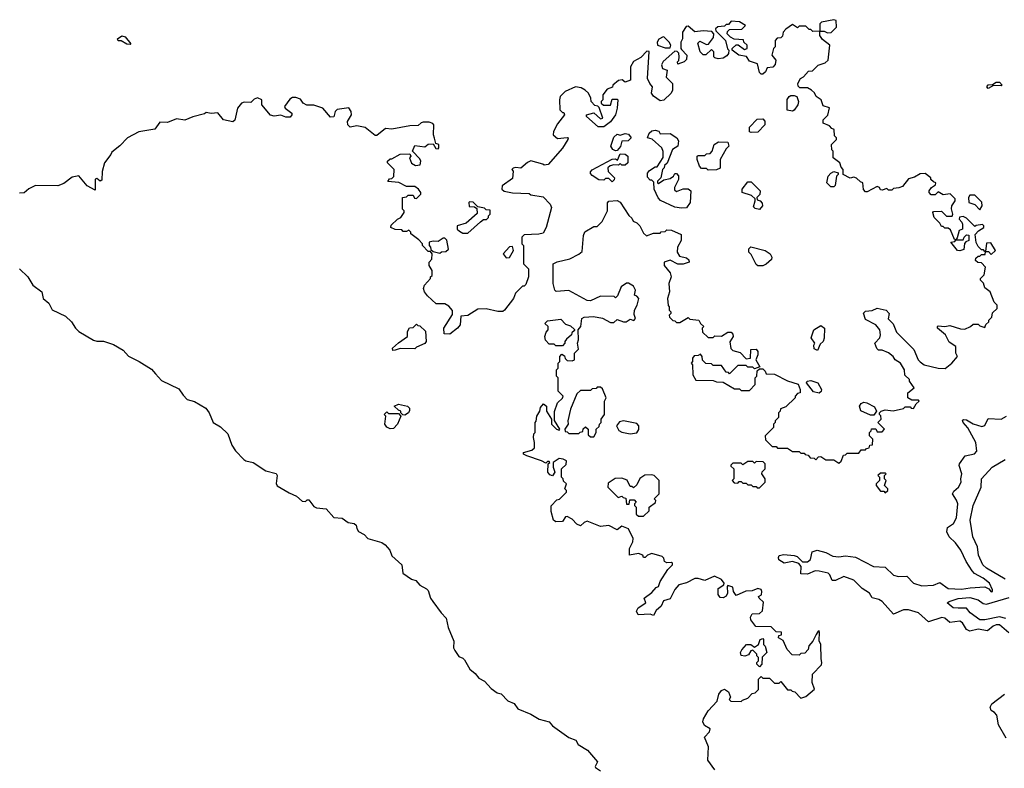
# Model space of a CAD drawing. Extents: x 2380107 to 2585170, y 384273 to 546161.
# Tile 248 of 256: x 2498799 to 2504743, y 488136 to 492660. Entities that reach past the tile are written whole.
import ezdxf

# ---------------------------------------------------------------- set-up
doc = ezdxf.new("R2010")
doc.units = 0

msp = doc.modelspace()

# ---------------------------------------------------------------- linework, layer by layer
at = {"layer": '0CON05XD'}
for points in [[(2503045, 490470), (2503115, 490430), (2503145, 490430), (2503155, 490420), (2503205, 490420), (2503240, 490455), (2503240, 490495), (2503250, 490505), (2503251.7, 490538.3), (2503265, 490550), (2503285, 490550), (2503300, 490535), (2503305, 490520), (2503355, 490517.5), (2503435, 490476.7), (2503498.3, 490458.3), (2503510, 490425), (2503510, 490405), (2503495, 490400), (2503480, 490385), (2503480, 490375), (2503425, 490320), (2503391.7, 490308.3), (2503390, 490295), (2503380, 490285), (2503380, 490255), (2503360, 490235), (2503360, 490225), (2503350, 490215), (2503350, 490195), (2503300, 490145), (2503301.7, 490121.7), (2503341.7, 490081.7), (2503365, 490080), (2503375, 490070), (2503435, 490070), (2503465, 490050), (2503505, 490050), (2503515, 490040), (2503535, 490040), (2503541.7, 490031.7), (2503558.3, 490028.3), (2503571.7, 490011.7), (2503595, 490010), (2503605, 490000), (2503621.7, 490018.3), (2503635, 490020), (2503665, 490000), (2503715, 490000), (2503745, 489980), (2503758.3, 489991.7), (2503771.7, 490028.3), (2503785, 490030), (2503795, 490040), (2503865, 490040), (2503880, 490060), (2503905, 490060), (2503911.7, 490068.3), (2503928.3, 490071.7), (2503931.7, 490088.3), (2503948.3, 490091.7), (2503950, 490125), (2503930, 490145), (2503930, 490165), (2503940, 490175), (2503941.7, 490188.3), (2503968.3, 490188.3), (2503975, 490170), (2504005, 490170), (2504020, 490185), (2503980, 490225), (2504000, 490245), (2503997, 490267), (2503990, 490275), (2503990, 490285), (2504000, 490295), (2504025, 490302.5), (2504073, 490297), (2504135, 490310), (2504145, 490320), (2504175, 490320), (2504181.7, 490311.7), (2504195, 490310), (2504211.7, 490338.3), (2504230, 490355), (2504225, 490360), (2504185, 490360), (2504160, 490375), (2504160, 490405), (2504200, 490435), (2504170, 490475), (2504170, 490485), (2504142.5, 490512.5), (2504140, 490545), (2504116.7, 490585), (2504083.6, 490603.6), (2504072.5, 490625), (2504045, 490647.5), (2504005, 490662.5), (2503983, 490663), (2503973, 490673), (2503962.5, 490705), (2503991.7, 490738.3), (2503996.7, 490755), (2503992.5, 490785), (2503967.5, 490815), (2503905, 490847.5), (2503893.6, 490886.4), (2503905, 490898.8), (2503945, 490903.3), (2503975, 490916.7), (2504030, 490905), (2504047.5, 490885), (2504043, 490853), (2504072.5, 490822.5), (2504091.7, 490771.7), (2504197.1, 490667.1), (2504223.8, 490605), (2504235, 490593.3), (2504260, 490575), (2504345, 490553.3), (2504387, 490553), (2504426.4, 490583.6), (2504460, 490625), (2504450, 490645), (2504450, 490685), (2504410.7, 490710.7), (2504387.5, 490755), (2504340, 490795), (2504340, 490805), (2504345, 490810), (2504385, 490806.7), (2504415, 490812.5), (2504478.3, 490791.7), (2504505, 490790), (2504540, 490805), (2504555, 490820), (2504585, 490820), (2504595, 490810), (2504625, 490800), (2504631.7, 490818.3), (2504650, 490835), (2504650, 490845), (2504668.3, 490861.7), (2504671.7, 490888.3), (2504700, 490915), (2504700, 490935), (2504683, 490953), (2504657.5, 491015), (2504625, 491040), (2504617, 491067), (2504600, 491085), (2504600, 491095), (2504621.7, 491118.3), (2504630, 491165), (2504605, 491190), (2504583, 491193), (2504570, 491205), (2504571.7, 491218.3), (2504585, 491230), (2504595, 491230), (2504605, 491240), (2504628.3, 491241.7), (2504630, 491260), (2504648.3, 491258.3), (2504665, 491240), (2504690, 491265), (2504661.7, 491311.7), (2504635, 491310), (2504630, 491260), (2504625, 491260), (2504618.3, 491268.3), (2504605, 491270), (2504585, 491290), (2504573, 491313), (2504568.3, 491361.7), (2504587, 491383), (2504620, 491405), (2504620, 491415), (2504611.7, 491421.7), (2504573, 491417), (2504565, 491410), (2504515, 491460), (2504495, 491470), (2504473, 491467), (2504470, 491455), (2504487, 491437), (2504490, 491425), (2504490, 491395), (2504470, 491385), (2504458.3, 491341.7), (2504450, 491330), (2504441.7, 491331.7), (2504419.3, 491389.3), (2504405, 491400), (2504385, 491400), (2504375, 491410), (2504365, 491410), (2504355, 491430), (2504320, 491465), (2504312.5, 491495), (2504315, 491500), (2504365, 491502.5), (2504395, 491472.5), (2504428.3, 491471.7), (2504432.5, 491485), (2504423.6, 491516.4), (2504427.5, 491535), (2504447.5, 491565), (2504447, 491577), (2504417, 491607), (2504375, 491602.5), (2504345, 491620), (2504325, 491602.5), (2504301.7, 491601.7), (2504290, 491615), (2504290, 491625), (2504303.6, 491646.4), (2504328.3, 491661.7), (2504330, 491675), (2504315, 491680), (2504300, 491695), (2504300, 491705), (2504265, 491730), (2504235, 491727.5), (2504201.7, 491708.3), (2504165, 491697.5), (2504128.3, 491651.7), (2504107, 491643), (2504075, 491640), (2504065, 491630), (2504045, 491630), (2504035, 491640), (2504005, 491630), (2503995, 491632.5), (2503990, 491645), (2503975, 491652.5), (2503915, 491620), (2503905, 491620), (2503893, 491633), (2503890, 491675), (2503875, 491680), (2503851.7, 491701.7), (2503835, 491707.5), (2503813, 491703), (2503770, 491725), (2503770, 491755), (2503758.3, 491768.3), (2503750, 491795), (2503710, 491825), (2503710, 491865), (2503703, 491873), (2503700, 491905), (2503730, 491935), (2503730, 491945), (2503718.3, 491958.3), (2503717, 491997), (2503701.7, 492001.7), (2503688.3, 492018.3), (2503650, 492035), (2503650, 492055), (2503677, 492083), (2503687, 492127), (2503650, 492140), (2503637.5, 492175), (2503607.5, 492195), (2503597.5, 492217.5), (2503580, 492235), (2503555, 492247.5), (2503508.3, 492248.3), (2503498.3, 492258.3), (2503497.5, 492275), (2503512.5, 492305), (2503530, 492315), (2503561.7, 492348.3), (2503585, 492350), (2503620, 492385), (2503661.7, 492398.3), (2503680, 492415), (2503690, 492505), (2503645, 492540), (2503630, 492565), (2503630, 492590), (2503655, 492590), (2503675, 492580), (2503698.3, 492581.7), (2503730, 492615), (2503727.5, 492655), (2503715, 492660), (2503640, 492645), (2503630, 492635), (2503630, 492590), (2503588.3, 492588.3), (2503575, 492600), (2503565, 492600), (2503545, 492620), (2503505, 492620), (2503495, 492610), (2503465, 492630), (2503425, 492602.5), (2503407.5, 492585), (2503405, 492560), (2503395, 492550), (2503371.7, 492548.3), (2503360, 492535), (2503360, 492495), (2503350, 492485), (2503340, 492445), (2503363.3, 492415), (2503360.7, 492389.3), (2503346, 492374), (2503310.7, 492369.3), (2503302.5, 492345), (2503285, 492330), (2503275, 492330), (2503265, 492340), (2503253.3, 492393.3), (2503205, 492410), (2503187, 492437), (2503140, 492445), (2503100, 492475), (2503100, 492485), (2503125, 492507.5), (2503137, 492507), (2503175, 492480), (2503190, 492485), (2503190, 492505), (2503170, 492525), (2503168.3, 492538.3), (2503113, 492543), (2503090, 492555), (2503070, 492575), (2503071.7, 492588.3), (2503085, 492600), (2503158.3, 492601.7), (2503180, 492625), (2503145, 492647.5), (2503095, 492650), (2503078.3, 492631.7), (2503065, 492630), (2503055, 492620), (2503013, 492617), (2503000, 492605), (2503001.7, 492591.7), (2503060, 492535), (2503073, 492483), (2503080, 492475), (2503077.5, 492455), (2503068.3, 492441.7), (2503045, 492427.5), (2503015, 492422.5), (2502995, 492430), (2502990, 492435), (2502990, 492465), (2502975, 492480), (2502941.7, 492448.3), (2502925, 492447.5), (2502906.7, 492465), (2502892.5, 492517.5), (2502905, 492530), (2502945, 492510), (2502958.3, 492511.7), (2502987, 492553), (2502990, 492575), (2502978.3, 492588.3), (2502925, 492592.5), (2502875, 492587.5), (2502835, 492620), (2502821.7, 492618.3), (2502800, 492585), (2502800, 492545), (2502790, 492525), (2502790, 492485), (2502795, 492480), (2502827.5, 492445), (2502825, 492420), (2502810, 492405), (2502771.7, 492391.7), (2502770, 492405), (2502777.5, 492412.5), (2502780, 492435), (2502777.5, 492457.5), (2502768.3, 492468.3), (2502755, 492470), (2502683.6, 492406.4), (2502673, 492387), (2502680, 492365), (2502707.5, 492355), (2502701.7, 492311.7), (2502740, 492275), (2502740, 492235), (2502732.5, 492215), (2502687, 492173), (2502665, 492170), (2502625, 492197.5), (2502612.5, 492215), (2502620, 492255), (2502602.5, 492275), (2502590, 492305), (2502598.3, 492468.3), (2502585, 492470), (2502549.3, 492430.7), (2502505, 492407.5), (2502486.7, 492375), (2502486.4, 492293.6), (2502455, 492282.5), (2502437, 492297), (2502415, 492292.5), (2502380, 492265), (2502378.3, 492251.7), (2502345, 492240), (2502320, 492205), (2502320, 492175), (2502310, 492165), (2502310, 492155), (2502322.5, 492142.5), (2502365, 492142.5), (2502375, 492180), (2502405, 492180), (2502410, 492175), (2502406.7, 492125), (2502396.7, 492085), (2502365, 492042.5), (2502325, 492012.5), (2502291.7, 492011.7), (2502220, 492075), (2502220, 492085), (2502265, 492097.5), (2502305, 492060), (2502320, 492065), (2502298.3, 492128.3), (2502288.3, 492138.3), (2502271.7, 492141.7), (2502250, 492165), (2502247.5, 492185), (2502232.5, 492215), (2502212.5, 492235), (2502188.8, 492248.8), (2502155, 492253.8), (2502092.5, 492225), (2502062.5, 492195), (2502057.5, 492175), (2502060, 492115), (2502075, 492100), (2502085, 492100), (2502087.5, 492085), (2502045, 492030), (2502022.5, 491985), (2502020, 491965), (2502045, 491942.5), (2502105, 491947.5)], [(2499465, 492510), (2499445, 492512.5), (2499411.7, 492531.7), (2499393, 492533), (2499390, 492545), (2499415, 492562.5), (2499435, 492556.2), (2499470, 492515), (2499465, 492510)], [(2502725, 492490), (2502730, 492505), (2502720, 492525), (2502690, 492555), (2502683, 492557), (2502657, 492543), (2502647.5, 492525), (2502650, 492505), (2502695, 492490), (2502725, 492490)], [(2504645, 492244), (2504637.5, 492255), (2504645, 492266.7), (2504671.7, 492268.3), (2504695, 492282.5), (2504715, 492282.5), (2504730, 492265), (2504725, 492260), (2504678.3, 492261.7), (2504645, 492244)], [(2502105, 491947.5), (2502110, 491945), (2502107.5, 491935), (2502076.1, 491883.9), (2501990, 491785), (2501965, 491780), (2501957, 491787), (2501885, 491807.5), (2501865, 491797.5), (2501825, 491762.5), (2501795, 491766.7), (2501778.3, 491761.7), (2501770, 491755), (2501777.5, 491745), (2501775, 491700), (2501712.5, 491655), (2501710, 491635), (2501723, 491623), (2501775, 491613.3), (2501875, 491610), (2501885, 491602.5), (2501959.5, 491589.5), (2502002.5, 491545), (2502010, 491525), (2501976.4, 491403.6), (2501959.3, 491370.7), (2501933, 491363), (2501845, 491360), (2501830, 491345), (2501830, 491305), (2501840, 491295), (2501840, 491185), (2501870, 491155), (2501870, 491105), (2501855, 491060), (2501845, 491050), (2501835, 491050), (2501791.7, 491008.3), (2501780, 490975), (2501726.4, 490903.6), (2501715, 490897.5), (2501685, 490897.5), (2501615, 490912.5), (2501565, 490910), (2501505, 490872.5), (2501461.7, 490868.3), (2501457.5, 490815), (2501442.5, 490795), (2501395, 490760), (2501361.7, 490761.7), (2501360, 490795), (2501411.7, 490878.3), (2501411.7, 490901.7), (2501389.3, 490929.3), (2501365, 490942.5), (2501313.8, 490943.8), (2501260.7, 490990.7), (2501242.5, 491015), (2501237.5, 491035), (2501242.5, 491055), (2501280, 491095), (2501280, 491105), (2501290, 491115), (2501290, 491145), (2501270, 491175), (2501270, 491195), (2501287, 491213), (2501290, 491245), (2501278.3, 491258.3), (2501265, 491260), (2501230, 491295), (2501230, 491305), (2501209.3, 491329.3), (2501160, 491365), (2501160, 491375), (2501148.3, 491388.3), (2501135, 491380), (2501115, 491380), (2501105, 491390), (2501065, 491392.5), (2501040, 491405), (2501041.7, 491418.3), (2501080, 491455), (2501100, 491465), (2501120, 491495), (2501120, 491505), (2501110, 491515), (2501110, 491585), (2501135, 491590), (2501145, 491600), (2501175, 491600), (2501181.7, 491581.7), (2501195, 491580), (2501220, 491605), (2501220, 491615), (2501207.5, 491635), (2501185, 491652.5), (2501135, 491652.5), (2501087, 491677), (2501021.7, 491681.7), (2501031.7, 491698.3), (2501045, 491700), (2501058.3, 491711.7), (2501060, 491755), (2501020, 491795), (2501020, 491805), (2501035, 491820), (2501045, 491820), (2501095, 491847.5), (2501155, 491850), (2501160, 491835), (2501152.5, 491825), (2501163.6, 491793.6), (2501188.3, 491778.3), (2501216.4, 491783.6), (2501220, 491805), (2501215, 491820), (2501170, 491865), (2501185, 491900), (2501245, 491892.5), (2501265, 491907.5), (2501295, 491910), (2501311.7, 491881.7), (2501325, 491880), (2501330, 491885), (2501330, 491905), (2501311.7, 491911.7), (2501303, 491943), (2501297.5, 491965), (2501300, 492025), (2501293, 492033), (2501270.7, 492040.7), (2501235, 492040), (2501223, 492037), (2501205, 492020), (2501155, 492017.5), (2501045, 491997.5), (2501007, 492003), (2500955, 491960), (2500945, 491960), (2500885, 492007.5), (2500835, 492017.5), (2500795, 492010), (2500780, 492025), (2500777.5, 492045), (2500802.5, 492085), (2500800, 492105), (2500785, 492127.5), (2500715, 492117.5), (2500703.3, 492105), (2500696.4, 492073.6), (2500675, 492070), (2500630, 492125), (2500575, 492142.5), (2500533, 492143), (2500510, 492155), (2500495, 492180), (2500465, 492190), (2500445, 492190), (2500430.7, 492179.3), (2500397.5, 492135), (2500402.5, 492125), (2500442.5, 492095), (2500442.5, 492085), (2500431.7, 492071.7), (2500405, 492070), (2500375, 492083.3), (2500335, 492077.5), (2500313, 492083), (2500260, 492145), (2500260, 492175), (2500235, 492187.5), (2500215, 492180), (2500195, 492160), (2500155, 492162.5), (2500137.5, 492155), (2500113.3, 492125), (2500097, 492053), (2500086.4, 492043.6), (2500030, 492055), (2499995, 492097.5), (2499955, 492093.3), (2499925, 492100), (2499915, 492090), (2499845, 492073.3), (2499795, 492053.3), (2499745, 492060), (2499691.7, 492038.3), (2499645, 492040), (2499615, 491997.5), (2499518.3, 491981.7), (2499450, 491945), (2499403, 491897), (2499355, 491860), (2499350, 491845), (2499310, 491795), (2499297, 491743), (2499295, 491690), (2499285, 491683.3), (2499265, 491700), (2499253.6, 491696.4), (2499255, 491630), (2499206.7, 491655), (2499155, 491716.7), (2499115, 491708.8), (2499065, 491670), (2499030, 491655), (2498895, 491657.5), (2498855, 491637.5), (2498826.4, 491613.6), (2498798.3, 491611.7)], [(2503465, 492107.5), (2503432.5, 492112.5), (2503433, 492177), (2503443.6, 492196.4), (2503455, 492202.5), (2503475, 492202.5), (2503490, 492195), (2503500, 492165), (2503497.5, 492145), (2503475, 492112.5), (2503465, 492107.5)], [(2503215, 491977.5), (2503205, 491982.5), (2503205, 492010), (2503251.7, 492058.3), (2503285, 492060), (2503297, 492047), (2503297.5, 492025), (2503255, 491980), (2503215, 491977.5)], [(2502395, 491867.5), (2502380, 491875), (2502367.5, 491895), (2502385, 491950), (2502405, 491967.5), (2502425, 491962.5), (2502455, 491972.5), (2502475, 491967.5), (2502490, 491945), (2502471.7, 491928.3), (2502433.3, 491926.7), (2502427, 491893), (2502405, 491870), (2502395, 491867.5)], [(2502795, 491520), (2502755, 491527.5), (2502667, 491567), (2502653, 491583), (2502630, 491635), (2502628.3, 491678.3), (2502615, 491690), (2502605, 491690), (2502588.3, 491708.3), (2502588.3, 491731.7), (2502600.7, 491749.3), (2502635, 491770), (2502648.3, 491771.7), (2502683, 491827), (2502683.6, 491863.6), (2502676.4, 491886.4), (2502618.3, 491938.3), (2502590, 491945), (2502600, 491975), (2502615, 491987.5), (2502635, 491992.5), (2502657, 491987), (2502665, 491970), (2502725, 491972.5), (2502766.4, 491946.4), (2502777, 491927), (2502772.5, 491895), (2502740, 491875), (2502707, 491793), (2502691.7, 491778.3), (2502690, 491765), (2502680, 491755), (2502670, 491705), (2502650, 491685), (2502650, 491675), (2502655, 491670), (2502688.3, 491691.7), (2502725, 491700), (2502746.4, 491713.6), (2502755, 491730), (2502765, 491730), (2502776.4, 491716.4), (2502776.7, 491695), (2502752.5, 491645), (2502751.7, 491631.7), (2502765, 491622.5), (2502805, 491637.5), (2502835, 491637.5), (2502850, 491625), (2502846.7, 491555), (2502825, 491523.3), (2502795, 491520)], [(2502955, 491750), (2502945, 491760), (2502915, 491760), (2502902.5, 491775), (2502890, 491815), (2502890, 491835), (2502895, 491840), (2502935, 491840), (2502945, 491850), (2502968.3, 491851.7), (2502980, 491865), (2502992.5, 491905), (2503018.3, 491921.7), (2503075, 491920), (2503080, 491895), (2503065, 491880), (2503027.5, 491815), (2503027, 491763), (2503005, 491752.5), (2502955, 491750)], [(2502375, 491680), (2502355, 491700), (2502335, 491700), (2502325, 491690), (2502295, 491692.5), (2502255, 491717.5), (2502245, 491730), (2502245, 491740), (2502255, 491752.5), (2502375, 491817.5), (2502395, 491820), (2502408.3, 491811.7), (2502425, 491850), (2502455, 491847.5), (2502470, 491835), (2502470, 491795), (2502455, 491780), (2502435, 491780), (2502425, 491790), (2502415, 491780), (2502385, 491782.5), (2502363, 491777), (2502350, 491765), (2502351.7, 491741.7), (2502390, 491705), (2502388.3, 491691.7), (2502375, 491680)], [(2503715, 491650), (2503695, 491650), (2503672.5, 491675), (2503680, 491715), (2503695, 491732.5), (2503715, 491742.5), (2503740, 491735), (2503740, 491725), (2503730, 491715), (2503721.7, 491658.3), (2503715, 491650)], [(2503265, 491512.5), (2503238.3, 491518.3), (2503228.3, 491528.3), (2503240, 491565), (2503238.3, 491578.3), (2503217, 491597), (2503160, 491615), (2503160, 491635), (2503195, 491680), (2503215, 491680), (2503270, 491625), (2503266.7, 491603.3), (2503250, 491585), (2503251.7, 491571.7), (2503270, 491565), (2503281.7, 491551.7), (2503282.5, 491535), (2503265, 491512.5)], [(2501505, 491370), (2501580.7, 491439.3), (2501598.3, 491451.7), (2501617, 491453), (2501630, 491465), (2501630, 491475), (2501640, 491485), (2501638.3, 491508.3), (2501615, 491510), (2501605, 491520), (2501565, 491530), (2501537, 491557), (2501515, 491560), (2501510, 491555), (2501511.7, 491531.7), (2501545, 491530), (2501558.3, 491518.3), (2501561.7, 491488.3), (2501495, 491430), (2501440, 491415), (2501440, 491395), (2501455, 491382.5), (2501475, 491370), (2501505, 491370)], [(2502995, 488127.5), (2502952.5, 488185), (2502957.5, 488265), (2502932.5, 488325), (2502963.6, 488356.4), (2502966.7, 488375), (2502934.2, 488394.2), (2502923.6, 488416.4), (2502927.5, 488435), (2502956.2, 488483.8), (2503009.2, 488540.8), (2503020.8, 488585), (2503035, 488606.2), (2503055, 488614), (2503077.7, 488597.7), (2503090, 488565), (2503082.5, 488552.5), (2503091.7, 488541.7), (2503155, 488540), (2503161.7, 488548.3), (2503195, 488560), (2503221.7, 488588.3), (2503238.3, 488591.7), (2503258.3, 488611.7), (2503260, 488675), (2503275, 488690), (2503285, 488680), (2503325, 488680), (2503355, 488650), (2503385, 488650), (2503395, 488660), (2503435, 488610), (2503455, 488610), (2503461.7, 488601.7), (2503478.3, 488598.3), (2503515, 488560), (2503545, 488570), (2503596.7, 488615), (2503582.5, 488655), (2503585.9, 488704.1), (2503638.8, 488761.2), (2503642.5, 488775), (2503637, 488797), (2503636.2, 488883.8), (2503625.7, 488905.7), (2503628.3, 488958.3), (2503625, 488967.5), (2503620, 488965), (2503607.5, 488945), (2503587.5, 488905), (2503563, 488877), (2503560, 488855), (2503538.3, 488831.7), (2503515, 488830), (2503505, 488820), (2503461.7, 488821.7), (2503433, 488853), (2503408.3, 488908.3), (2503380, 488925), (2503381.7, 488938.3), (2503398.3, 488941.7), (2503398.3, 488958.3), (2503365, 488960), (2503335, 488990), (2503242.5, 488992.5), (2503213, 489033), (2503210.7, 489049.3), (2503220.7, 489069.3), (2503265, 489071.4), (2503283.3, 489086.7), (2503290, 489140), (2503262.5, 489165), (2503260, 489175), (2503277.5, 489185), (2503280, 489205), (2503275, 489217.5), (2503255, 489222.5), (2503221.7, 489208.3), (2503183, 489207), (2503125, 489180), (2503107.5, 489205), (2503105, 489230), (2503075, 489240), (2503070, 489235), (2503072.5, 489195), (2503063.2, 489176.8), (2503045, 489165.8), (2503027.5, 489167.5), (2503015.7, 489185.7), (2503016.7, 489223.3), (2503050, 489245), (2503052.5, 489255), (2503035, 489277.5), (2502993, 489297), (2502935, 489270), (2502895, 489282.5), (2502875, 489282.5), (2502823.9, 489256.1), (2502777.5, 489245), (2502755, 489217.5), (2502725, 489160), (2502685, 489147.5), (2502672.5, 489115), (2502640.7, 489089.3), (2502625, 489060), (2502605, 489067.5), (2502533, 489063), (2502522.5, 489085), (2502532.5, 489105), (2502580, 489135), (2502570, 489165), (2502615, 489197.5), (2502641.2, 489228.8), (2502655.9, 489234.1), (2502666, 489264), (2502711.7, 489338.3), (2502740, 489365), (2502740, 489375), (2502735, 489380), (2502705, 489377.5), (2502692.5, 489385), (2502687.5, 489405), (2502677.5, 489415), (2502615, 489433.3), (2502590, 489425), (2502575, 489410), (2502565, 489410), (2502560, 489425), (2502535, 489433.3), (2502480, 489425), (2502480, 489465), (2502500, 489505), (2502503.3, 489525), (2502475, 489582.5), (2502435, 489600), (2502405, 489577.5), (2502355, 489603.3), (2502305, 489596.7), (2502225, 489628.8), (2502207.7, 489622.3), (2502185, 489601.2), (2502162.1, 489612.1), (2502135, 489642.5), (2502105, 489657.5), (2502093.6, 489656.4), (2502075, 489627.5), (2502036.4, 489626.4), (2502022.5, 489635), (2502008.3, 489688.3), (2502008.3, 489721.7), (2502041.7, 489758.3), (2502058.3, 489761.7), (2502100, 489805), (2502100, 489815), (2502090, 489825), (2502100, 489855), (2502081.7, 489871.7), (2502080, 489885), (2502070, 489895), (2502070, 489945), (2502098.3, 489971.7), (2502100, 489995), (2502080, 490005), (2502055, 490007.5), (2502020, 489985), (2502020, 489955), (2502030, 489925), (2502015, 489903.8), (2501999.5, 489909.5), (2501986.7, 489925), (2501990, 489975), (2502000, 489985), (2501995, 489990), (2501985, 489990), (2501975, 489980), (2501950, 489995), (2501860, 490025), (2501840, 490035), (2501840, 490045), (2501891.7, 490058.3), (2501907, 490073), (2501907.5, 490105), (2501900, 490135), (2501903, 490157), (2501910, 490165), (2501910, 490225), (2501917, 490233), (2501920, 490265), (2501940, 490295), (2501943, 490317), (2501961.7, 490338.3), (2501980, 490325), (2501980, 490295), (2502010, 490245), (2502010, 490215), (2502040, 490185), (2502055, 490180), (2502060, 490185), (2502028.3, 490238.3), (2502027, 490293), (2502046.4, 490343.6), (2502076.4, 490373.6), (2502080, 490385), (2502050, 490415), (2502050, 490495), (2502040, 490505), (2502040, 490545), (2502050, 490555), (2502050, 490585), (2502060, 490595), (2502060, 490625), (2502071.7, 490638.3), (2502088.3, 490628.3), (2502091.7, 490611.7), (2502105, 490600), (2502135, 490597.5), (2502147.5, 490605), (2502147.5, 490645), (2502171.7, 490668.3), (2502166.7, 490705), (2502172.5, 490725), (2502170, 490785), (2502187.5, 490805), (2502192.5, 490855), (2502207, 490863), (2502263, 490867), (2502317, 490857), (2502365, 490830), (2502385, 490830), (2502405, 490847.5), (2502445, 490833.3), (2502460, 490835), (2502485, 490850), (2502507, 490843), (2502517.5, 490855), (2502508.3, 490878.3), (2502510, 490905), (2502527.5, 490935), (2502537.5, 490975), (2502525, 490990), (2502510, 490995), (2502517.5, 491025), (2502505, 491050), (2502475, 491067.5), (2502463, 491067), (2502430, 491045), (2502408.3, 490991.7), (2502395, 490980), (2502387.5, 490987.5), (2502305, 490990), (2502245, 490960), (2502225, 490962.5), (2502115, 491022.5), (2502038.3, 491018.3), (2502030, 491025), (2502020, 491065), (2502020, 491185), (2502043.6, 491196.4), (2502120, 491215), (2502175, 491242.5), (2502195, 491260), (2502202.5, 491355), (2502211.7, 491378.3), (2502265, 491410), (2502285, 491410), (2502315, 491440), (2502347.5, 491505), (2502347, 491553), (2502355, 491562.5), (2502405, 491567.5), (2502425, 491557.5), (2502477, 491477), (2502495, 491460), (2502501.7, 491441.7), (2502525, 491432.5), (2502542.5, 491415), (2502565, 491370), (2502583, 491353), (2502625, 491370), (2502665, 491370), (2502671.7, 491378.3), (2502695, 491380), (2502705, 491390), (2502735, 491387.5), (2502791.7, 491361.7), (2502792.5, 491325), (2502770, 491285), (2502767.5, 491255), (2502781.7, 491231.7), (2502825, 491220), (2502838.3, 491208.3), (2502840, 491195), (2502805, 491182.5), (2502773, 491183), (2502725, 491207.5), (2502690, 491195), (2502690, 491175), (2502725, 491130), (2502732.5, 491105), (2502717.5, 491065), (2502722.5, 491015), (2502710, 490975), (2502713, 490933), (2502720, 490925), (2502720, 490905), (2502730, 490895), (2502730, 490885), (2502720, 490875), (2502721.7, 490861.7), (2502741.7, 490841.7), (2502755, 490840), (2502765, 490830), (2502785, 490830), (2502835, 490860), (2502845, 490850), (2502900, 490845), (2502910, 490825), (2502930, 490805), (2502920, 490795), (2502921.7, 490771.7), (2502955, 490740), (2502985, 490740), (2502995, 490750), (2503035, 490747.5), (2503075, 490772.5), (2503095, 490772.5), (2503105, 490760), (2503106.7, 490745), (2503087, 490713), (2503093, 490673), (2503105, 490660), (2503148.3, 490648.3), (2503185, 490610), (2503210, 490615), (2503213.9, 490666.1), (2503245, 490668.8), (2503255.6, 490655.6), (2503255.7, 490634.3), (2503242.5, 490605), (2503268.3, 490561.7), (2503235, 490550), (2503225, 490560), (2503195, 490560), (2503185, 490570), (2503135, 490570), (2503085, 490520), (2503078.3, 490528.3), (2503065, 490530), (2503035, 490570), (2502985, 490570), (2502975, 490580), (2502941.7, 490581.7), (2502921.7, 490601.7), (2502920, 490625), (2502908.3, 490638.3), (2502895, 490630), (2502871.7, 490628.3), (2502860, 490615), (2502860, 490595), (2502852.5, 490585), (2502860, 490575), (2502863, 490513), (2502881.7, 490481.7), (2502985, 490480), (2503005, 490472.5), (2503045, 490470)], [(2504595, 491510), (2504610, 491535), (2504607, 491557), (2504565, 491600), (2504535, 491600), (2504527.5, 491585), (2504530, 491555), (2504565, 491542.5), (2504595, 491510)], [(2501335, 491250), (2501345, 491257.5), (2501371.7, 491258.3), (2501387, 491273), (2501377, 491327), (2501365, 491340), (2501355, 491340), (2501325, 491320), (2501295, 491322.5), (2501270, 491315), (2501270, 491295), (2501280, 491285), (2501281.7, 491271.7), (2501295, 491260), (2501335, 491250)], [(2504475, 491262.5), (2504460, 491265), (2504420, 491315), (2504445, 491320), (2504450, 491330), (2504495, 491330), (2504500, 491345), (2504515, 491360), (2504528.3, 491358.3), (2504530, 491325), (2504511.7, 491318.3), (2504503, 491307), (2504498.3, 491271.7), (2504475, 491262.5)], [(2501735, 491220), (2501755, 491222.5), (2501780, 491265), (2501775, 491290), (2501755, 491287.5), (2501717.5, 491245), (2501735, 491220)], [(2503255, 491172.5), (2503245, 491180), (2503215, 491240), (2503200, 491255), (2503200, 491275), (2503213, 491287), (2503300, 491265), (2503330, 491245), (2503340, 491225), (2503338.3, 491211.7), (2503305, 491182.5), (2503285, 491173.3), (2503255, 491172.5)], [(2498797.5, 491155), (2498847.5, 491105), (2498877.5, 491055), (2498933.3, 491015), (2498940, 490975), (2498975, 490947.5), (2498995, 490907.5), (2499075, 490867.5), (2499112.5, 490835), (2499136.7, 490795), (2499155.9, 490775.9), (2499245, 490723.3), (2499265, 490716.7), (2499305, 490716.7), (2499365, 490696.7), (2499423, 490663), (2499455, 490627.5), (2499520, 490595), (2499595, 490547.5), (2499619.5, 490519.5), (2499655, 490480), (2499759.3, 490429.3), (2499785, 490390), (2499810, 490365), (2499855, 490353.3), (2499923, 490313), (2499943.6, 490283.6), (2499966.7, 490225), (2500010.5, 490200.5), (2500055, 490157.5), (2500079.3, 490089.3), (2500102.5, 490055), (2500152.3, 490002.3), (2500165, 489993.8), (2500207.5, 489985), (2500285, 489933.3), (2500347.7, 489917.7), (2500353.8, 489905), (2500347, 489857), (2500353.9, 489843.9), (2500425, 489800), (2500470.7, 489780.7), (2500505, 489750), (2500525, 489747.5), (2500535, 489757.5), (2500545, 489757.5), (2500575, 489717.5), (2500590.7, 489710.7), (2500650, 489705), (2500695, 489652.5), (2500745, 489647.5), (2500782, 489622), (2500817.5, 489615), (2500830, 489605), (2500833.3, 489585), (2500845, 489567.5), (2500879.3, 489549.3), (2500900, 489525), (2500985, 489500), (2501005, 489486.7), (2501032.5, 489455), (2501045, 489420), (2501106.7, 489365), (2501112.5, 489315), (2501165, 489280), (2501190.7, 489270.7), (2501215, 489242.5), (2501255, 489220), (2501265, 489210), (2501280, 489165), (2501293.3, 489145), (2501343.3, 489075), (2501373.9, 489043.9), (2501386.1, 488986.1), (2501420, 488905), (2501418.8, 488865), (2501425, 488847.5), (2501450.7, 488810.7), (2501475, 488802.5), (2501485, 488792.5), (2501515.6, 488735.6), (2501549.5, 488709.5), (2501570.7, 488680.7), (2501605, 488662.5), (2501645, 488618.8), (2501682.3, 488592.3), (2501705.8, 488585.8), (2501745, 488543.3), (2501785, 488527.5), (2501806.4, 488496.4), (2501885, 488463.3), (2501935, 488433.3), (2501995, 488417.5), (2502015, 488392.5), (2502115, 488322.5), (2502156.1, 488306.1), (2502170.7, 488280.7), (2502226.7, 488245), (2502286.7, 488175), (2502273, 488147), (2502275, 488140), (2502305, 488120)], [(2502075, 490690), (2502035, 490690), (2502025, 490700), (2501995, 490700), (2501973, 490723), (2501970, 490745), (2501978.3, 490771.7), (2501990, 490785), (2501990, 490805), (2501970, 490825), (2501985, 490840), (2502065, 490850), (2502095, 490820), (2502125, 490810), (2502148.3, 490788.3), (2502148.3, 490781.7), (2502131.7, 490768.3), (2502130, 490755), (2502100.7, 490729.3), (2502090, 490715), (2502090, 490705), (2502075, 490690)], [(2501051.7, 490661.7), (2501050, 490675), (2501085, 490707.5), (2501140, 490745), (2501140, 490775), (2501151.7, 490798.3), (2501175, 490800), (2501195, 490820), (2501201.7, 490811.7), (2501215, 490810), (2501248.3, 490778.3), (2501252.5, 490715), (2501245, 490702.5), (2501195, 490680), (2501185, 490670), (2501095, 490672.5), (2501065, 490662.5), (2501051.7, 490661.7)], [(2503615, 490660), (2503595, 490670), (2503593, 490693), (2503600, 490705), (2503577.5, 490737.5), (2503594, 490786), (2503635, 490812.5), (2503657.5, 490795), (2503656.7, 490735), (2503650, 490715), (2503631.7, 490698.3), (2503615, 490660)], [(2502265, 490140), (2502280, 490165), (2502280, 490185), (2502298.3, 490201.7), (2502300, 490215), (2502310, 490225), (2502310, 490245), (2502330, 490275), (2502330, 490355), (2502340, 490375), (2502318.3, 490428.3), (2502305, 490440), (2502285, 490440), (2502278.3, 490431.7), (2502255, 490430), (2502245, 490420), (2502185, 490420), (2502161.7, 490398.3), (2502123.6, 490306.4), (2502107.5, 490235), (2502110, 490215), (2502090, 490185), (2502091.7, 490171.7), (2502105, 490170), (2502115, 490160), (2502175, 490160), (2502181.7, 490168.3), (2502198.3, 490171.7), (2502201.7, 490188.3), (2502215, 490200), (2502230, 490185), (2502231.7, 490151.7), (2502245, 490140), (2502265, 490140)], [(2503625, 490403.8), (2503590.7, 490410.7), (2503550, 490465), (2503552.5, 490475), (2503575, 490480), (2503616.7, 490465), (2503638.8, 490425), (2503637.5, 490412.5), (2503625, 490403.8)], [(2501125, 490270), (2501111.7, 490271.7), (2501100, 490285), (2501100, 490295), (2501085, 490300), (2501060, 490325), (2501085, 490337.5), (2501140, 490325), (2501151.7, 490311.7), (2501151.7, 490298.3), (2501146.4, 490283.6), (2501125, 490270)], [(2503955, 490270), (2503935, 490270), (2503876.7, 490296.7), (2503870, 490325), (2503878.6, 490341.4), (2503895, 490348), (2503914.2, 490344.2), (2503960, 490320), (2503972.5, 490295), (2503955, 490270)], [(2501035, 490187.5), (2501015, 490197.5), (2501002.5, 490215), (2501010, 490265), (2501000, 490275), (2501015, 490290), (2501025, 490280), (2501085, 490280), (2501100, 490265), (2501080, 490215), (2501055, 490190), (2501035, 490187.5)], [(2504771.1, 488955), (2504715, 489002.3), (2504695, 489003.1), (2504675.7, 488995), (2504642.2, 488967.8), (2504585, 488977.7), (2504534.4, 488964.4), (2504515, 488974.2), (2504490.5, 489015), (2504475, 489025.4), (2504415, 489016.5), (2504385, 489042.7), (2504366.4, 489046.4), (2504285, 489020.6), (2504225.7, 489075), (2504165, 489094.7), (2504135, 489094.4), (2504075, 489068), (2504005, 489144.5), (2503985, 489156.7), (2503945.8, 489165.8), (2503928.8, 489195), (2503885, 489222.3), (2503835, 489273.7), (2503775, 489295.6), (2503725, 489271.1), (2503705, 489270.8), (2503690.6, 489305), (2503680, 489315), (2503625, 489326.9), (2503600.9, 489329.1), (2503555, 489310), (2503515, 489311.2), (2503516, 489355), (2503503.2, 489373.2), (2503465, 489386.2), (2503415, 489376), (2503381.2, 489395), (2503379.3, 489410.7), (2503385, 489422.5), (2503412.7, 489427.3), (2503475, 489422.5), (2503492, 489415), (2503524, 489384), (2503555, 489383.1), (2503572.4, 489397.6), (2503582.5, 489445), (2503614.2, 489454.2), (2503665, 489440), (2503708.1, 489418.1), (2503745, 489414.4), (2503785, 489420), (2503845, 489411.8), (2503953.8, 489355), (2504025, 489351.4), (2504075, 489302.7), (2504105, 489295.5), (2504155, 489296.9), (2504194.7, 489254.7), (2504245, 489239.6), (2504315, 489243.6), (2504355, 489258.1), (2504405, 489222.3), (2504485, 489219.4), (2504537.5, 489227.5), (2504625, 489232), (2504650, 489220), (2504665, 489202), (2504672.5, 489205), (2504672.5, 489215), (2504653.3, 489255), (2504616, 489285), (2504563.5, 489313.5), (2504548.9, 489328.9), (2504512.5, 489385), (2504481.4, 489455), (2504448.8, 489498.8), (2504410.6, 489535), (2504395.6, 489565), (2504399.5, 489590.5), (2504436, 489615), (2504455, 489650), (2504461.9, 489735), (2504455, 489756.7), (2504430, 489795), (2504438.3, 489811.7), (2504466.2, 489835), (2504483.8, 489865), (2504480.8, 489885), (2504487.5, 489915), (2504471.2, 489965), (2504473.8, 489975), (2504506.7, 490025), (2504564, 490036), (2504578.3, 490051.7), (2504571.1, 490105), (2504522.8, 490192.8), (2504494.4, 490225), (2504490.8, 490239.2), (2504496.2, 490243.8), (2504515, 490241.4), (2504555, 490217.8), (2504607.6, 490202.4), (2504625, 490208), (2504645, 490250), (2504725, 490245.7), (2504756.7, 490265)], [(2502485, 490157.5), (2502525, 490162.5), (2502536.4, 490183.6), (2502537.5, 490205), (2502525, 490220), (2502445, 490236.2), (2502419.3, 490230.7), (2502402.5, 490205), (2502417, 490177), (2502435, 490167.5), (2502485, 490157.5)], [(2503265, 489830), (2503300, 489865), (2503300, 489885), (2503280, 489915), (2503281.7, 489928.3), (2503300, 489945), (2503300, 489975), (2503288.3, 489988.3), (2503245, 489990), (2503235, 489980), (2503225, 489990), (2503195, 489990), (2503165, 489970), (2503155, 489980), (2503105, 489980), (2503091.7, 489968.3), (2503091.7, 489961.7), (2503110, 489945), (2503110, 489885), (2503100, 489875), (2503111.7, 489861.7), (2503135, 489860), (2503141.7, 489868.3), (2503155, 489870), (2503165, 489860), (2503185, 489860), (2503195, 489850), (2503215, 489850), (2503225, 489840), (2503245, 489840), (2503251.7, 489831.7), (2503265, 489830)], [(2504748.3, 489278.3), (2504635, 489346.2), (2504614.5, 489365), (2504587.5, 489425), (2504580.5, 489475), (2504553.1, 489535), (2504538.1, 489635), (2504555.8, 489725), (2504603.1, 489835), (2504606, 489885), (2504670, 489955), (2504748.3, 490001.7)], [(2502565, 489660), (2502598.3, 489691.7), (2502600, 489715), (2502638.3, 489741.7), (2502640, 489755), (2502630, 489765), (2502660, 489795), (2502660, 489875), (2502630, 489905), (2502615, 489910), (2502573, 489907), (2502543.6, 489886.4), (2502525, 489850), (2502505, 489830), (2502495, 489840), (2502485, 489840), (2502466.4, 489876.4), (2502435, 489890), (2502393, 489887), (2502351.7, 489858.3), (2502350, 489835), (2502411.7, 489771.7), (2502435, 489780), (2502441.7, 489771.7), (2502458.3, 489768.3), (2502461.7, 489731.7), (2502478.3, 489731.7), (2502481.7, 489758.3), (2502508.3, 489758.3), (2502520, 489745), (2502510, 489735), (2502510, 489725), (2502520, 489715), (2502521.7, 489671.7), (2502535, 489660), (2502565, 489660)], [(2504025, 489800), (2504040, 489815), (2504040, 489825), (2504020, 489845), (2504030, 489875), (2504020, 489885), (2504020, 489905), (2504030, 489915), (2504025, 489920), (2503995, 489920), (2503980, 489905), (2503990, 489895), (2503990, 489875), (2503970, 489855), (2503970, 489845), (2503995, 489810), (2504015, 489810), (2504025, 489800)], [(2504751.9, 489041.9), (2504715, 489051.6), (2504625, 489032.3), (2504595, 489033.9), (2504538, 489075), (2504515, 489104), (2504465, 489104.4), (2504433.8, 489105), (2504397.5, 489135), (2504410, 489145), (2504465, 489161.9), (2504535, 489168.4), (2504585, 489154.5), (2504615, 489131.9), (2504635, 489127.5), (2504772.7, 489167.3)], [(2503265, 488750), (2503250, 488765), (2503250, 488775), (2503260, 488785), (2503260, 488805), (2503250, 488815), (2503250, 488825), (2503225, 488850), (2503212.5, 488845), (2503198, 488822), (2503176.1, 488813.9), (2503155, 488817.5), (2503150, 488835), (2503157.7, 488852.3), (2503187.5, 488885), (2503213.9, 488883.9), (2503235, 488867.5), (2503260, 488885), (2503270, 488915), (2503285, 488920), (2503290, 488915), (2503290, 488885), (2503300, 488875), (2503310, 488835), (2503281.7, 488808.3), (2503280, 488765), (2503265, 488750)], [(2504755, 488318.8), (2504707.9, 488397.9), (2504697.3, 488457.3), (2504685, 488472.9), (2504664, 488485), (2504658, 488505), (2504668.8, 488525), (2504745, 488584.3)]]:
    msp.add_lwpolyline(points, dxfattribs=at)

doc.saveas('drawing.dxf')
